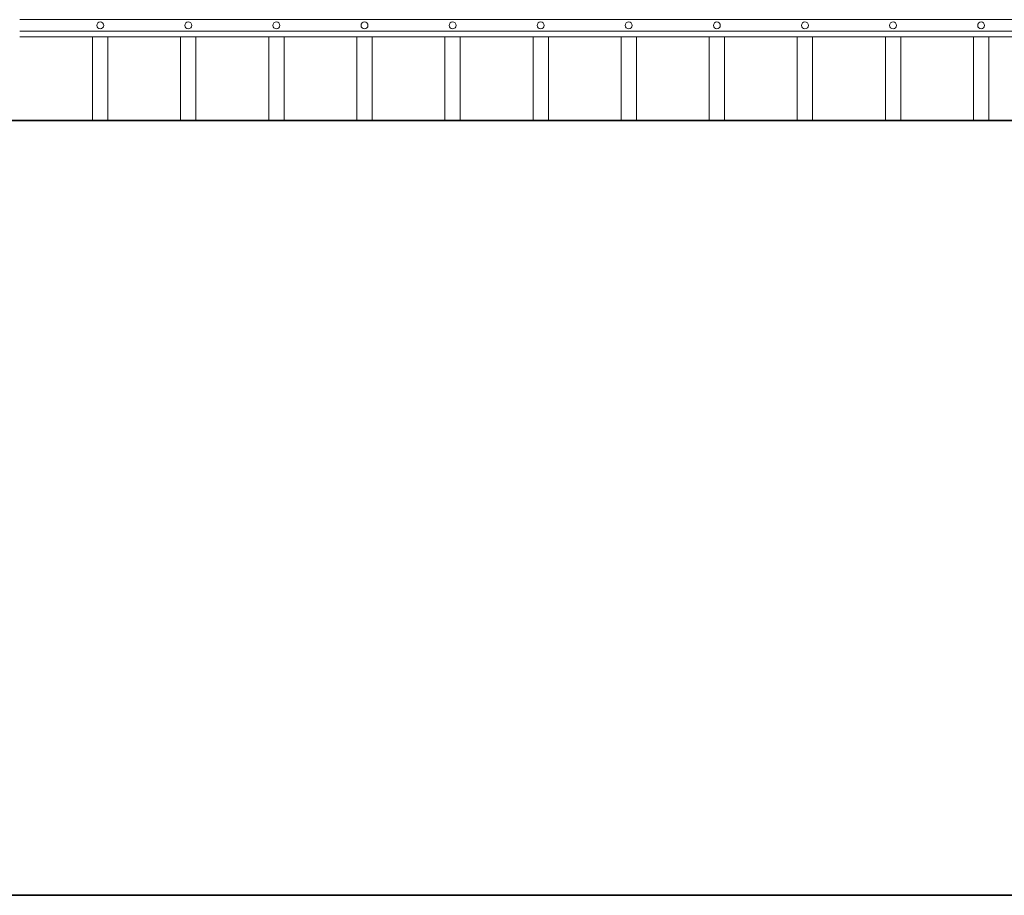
# Model space of a CAD drawing. Header units: millimetres. Extents: x 6567289036 to 6568990308, y 5976640423 to 5977332400.
# Tile 237 of 256: x 6568264260 to 6568265531, y 5976807281 to 5976808411. Entities that reach past the tile are written whole.
import ezdxf

# ---------------------------------------------------------------- set-up
doc = ezdxf.new("R2010")
doc.units = ezdxf.units.MM
doc.layers.add('01_widok', color=7, linetype='Continuous', lineweight=13)

# ---------------------------------------------------------------- blocks, each defined once
blk = doc.blocks.new('A$C6D0402AF')
at = {"layer": '01_widok'}
for p, q in [((2.57, 0.2935), (0.06, 0.2935)), ((2.57, 0.2785), (0.06, 0.2785)), ((2.57, 0.271), (0.06, 0.271)), ((0.06, 0.271), (2.57, 0.271))]:
    blk.add_line(p, q, dxfattribs=at)
for centre in [(0.165, 0.286), (0.28, 0.286), (0.395, 0.286), (0.51, 0.286), (0.625, 0.286), (0.74, 0.286), (0.855, 0.286), (0.97, 0.286), (1.085, 0.286), (1.2, 0.286), (1.315, 0.286)]:
    blk.add_circle(centre, 0.0045, dxfattribs=at)

msp = doc.modelspace()

# ---------------------------------------------------------------- linework, layer by layer
at = {"lineweight": 35}
for points in [[(6568263728.25329, 5976808280.674253), (6568266628.25329, 5976808280.674253)], [(6568278208.25329, 5976807280.674253), (6568251528.25329, 5976807280.674253)]]:
    msp.add_lwpolyline(points, dxfattribs=at)
at = {"layer": '01_widok'}
for p, q in [((6568264354.267031, 5976808388.62923), (6568264354.267031, 5976808280.674253)), ((6568264374.038895, 5976808388.62923), (6568264374.038895, 5976808280.674253)), ((6568264467.955244, 5976808388.62923), (6568264467.955244, 5976808280.674253)), ((6568264487.727108, 5976808388.62923), (6568264487.727108, 5976808280.674253)), ((6568264581.643457, 5976808388.62923), (6568264581.643457, 5976808280.674253)), ((6568264601.415321, 5976808388.62923), (6568264601.415321, 5976808280.674253)), ((6568264695.331671, 5976808388.62923), (6568264695.331671, 5976808280.674253)), ((6568264715.103535, 5976808388.62923), (6568264715.103535, 5976808280.674253)), ((6568264809.019884, 5976808388.62923), (6568264809.019884, 5976808280.674253)), ((6568264828.791748, 5976808388.62923), (6568264828.791748, 5976808280.674253)), ((6568264922.708097, 5976808388.62923), (6568264922.708097, 5976808280.674253)), ((6568264942.479961, 5976808388.62923), (6568264942.479961, 5976808280.674253)), ((6568265036.396311, 5976808388.62923), (6568265036.396311, 5976808280.674253)), ((6568265056.168175, 5976808388.62923), (6568265056.168175, 5976808280.674253)), ((6568265150.084524, 5976808388.62923), (6568265150.084524, 5976808280.674253)), ((6568265169.856388, 5976808388.62923), (6568265169.856388, 5976808280.674253)), ((6568265263.772738, 5976808388.62923), (6568265263.772738, 5976808280.674253)), ((6568265283.544601, 5976808388.62923), (6568265283.544601, 5976808280.674253)), ((6568265377.46095, 5976808388.62923), (6568265377.46095, 5976808280.674253)), ((6568265397.232814, 5976808388.62923), (6568265397.232814, 5976808280.674253)), ((6568265491.149163, 5976808388.62923), (6568265491.149163, 5976808280.674253)), ((6568265510.921027, 5976808388.62923), (6568265510.921027, 5976808280.674253))]:
    msp.add_line(p, q, dxfattribs=at)

# ---------------------------------------------------------------- block references
at = {"xscale": 988.5931585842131, "yscale": 988.5931585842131, "zscale": 988.5931585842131, "rotation": 3.128671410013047e-08}
msp.add_blockref('A$C6D0402AF', (6568264201.035092, 5976808120.761432), dxfattribs=at)

doc.saveas('drawing.dxf')
